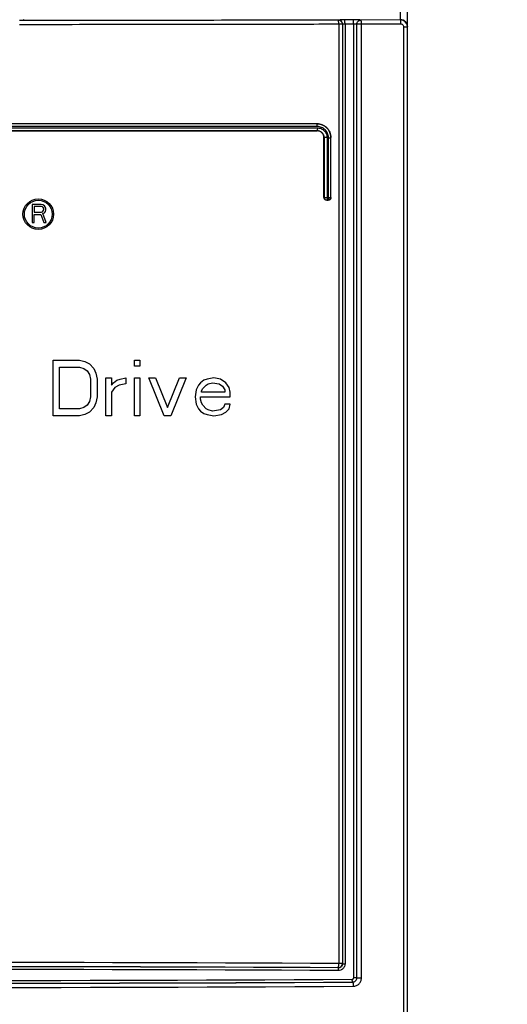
# Model space of a CAD drawing. Header units: millimetres. Extents: x 0 to 841, y 0 to 594.
# Tile 19 of 116: x 166 to 184, y 292 to 327. Entities that reach past the tile are written whole.
import ezdxf

# ---------------------------------------------------------------- set-up
doc = ezdxf.new("R2010")
doc.units = ezdxf.units.MM
doc.header["$LTSCALE"] = 46.255
doc.layers.get('0').update_dxf_attribs({"linetype": 'CONTINUOUS'})
doc.layers.add('CURVES', color=7, linetype='CONTINUOUS')
doc.layers.add('ROUNDS', color=7, linetype='CONTINUOUS')
doc.styles.get("Standard").update_dxf_attribs({"font": 'txt', "width": 0.8})
doc.dimstyles.new('DIMSTYLE_1', dxfattribs={"dimtxt": 3.5, "dimasz": 3.5, "dimexe": 0.18, "dimexo": 0.0625, "dimgap": 0.09, "dimtad": 1, "dimlfac": 2, "dimdsep": 46, "dimtxsty": 'STANDARD', "dimblk": '_FILLED', "dimblk1": '_FILLED', "dimblk2": '_FILLED', "dimcen": 0.09, "dimclrt": 5, "dimadec": 0, "dimazin": 0, "dimtol": 1, "dimtp": 0.3, "dimtm": 0.3, "dimtfac": 1, "dimtofl": 0, "dimtmove": 0, "dimatfit": 3, "dimldrblk": '_FILLED', "dimfxl": 1, "dimtolj": 1, "dimarcsym": 0})

# ---------------------------------------------------------------- blocks, each defined once
blk = doc.blocks.new('_FILLED')
at = {"color": 0, "linetype": 'BYBLOCK'}
blk.add_solid([(0, 0), (-1, 0.143), (-1, -0.143)], dxfattribs=at)
blk = doc.blocks.new('*D0')
at = {"color": 2, "linetype": 'CONTINUOUS'}
for p, q in [((201.598, 410.982), (209.399, 410.982)), ((209.399, 410.982), (211.274, 410.982)), ((210.274, 410.982), (210.274, 391.853)), ((210.274, 372.724), (210.274, 391.853)), ((210.274, 391.853), (210.274, 346.785)), ((178.705, 372.724), (209.399, 372.724)), ((209.399, 372.724), (211.274, 372.724))]:
    blk.add_line(p, q, dxfattribs=at)
at = {"color": 2, "linetype": 'CONTINUOUS', "xscale": 3.5, "yscale": 3.5, "zscale": 3.5}
for p, rotation in [((210.274, 410.982), 90), ((210.274, 372.724), 270)]:
    blk.add_blockref('_FILLED', p, dxfattribs=dict(at, rotation=rotation))
at = {"color": 5, "linetype": 'CONTINUOUS', "insert": (205.899, 366.385), "char_height": 3.5, "width": 44.8, "attachment_point": 3, "rotation": 90, "line_spacing_factor": 0.9}
blk.add_mtext('MIN 100\\PAIR SPACE OUTLET', dxfattribs=at)

msp = doc.modelspace()

# ---------------------------------------------------------------- linework, layer by layer
at = {"layer": 'CURVES', "color": 4, "linetype": 'CONTINUOUS'}
msp.add_line((180.0143, 289.7244), (180.0143, 372.2242), dxfattribs=at)
at = {"layer": 'CURVES', "color": 40, "linetype": 'CONTINUOUS'}
for p, q in [((166.8393, 320.4243), (166.5143, 320.4243)), ((166.5143, 320.4243), (166.5143, 319.7743)), ((166.8528, 320.3551), (166.5956, 320.3551)), ((166.5956, 320.3551), (166.5956, 320.1477)), ((166.907, 320.4104), (166.8393, 320.4243)), ((166.8935, 320.3413), (166.8528, 320.3551)), ((166.9206, 320.3136), (166.8935, 320.3413)), ((166.9612, 320.3689), (166.907, 320.4104)), ((167.0018, 320.3136), (166.9612, 320.3689)), ((166.5956, 320.1477), (166.8528, 320.1477)), ((166.5956, 320.0647), (166.8258, 320.0647)), ((166.5956, 319.7743), (166.5956, 320.0647)), ((166.8258, 320.0647), (166.9341, 319.7743)), ((166.8528, 320.1477), (166.8935, 320.1615)), ((166.8935, 320.1615), (166.9206, 320.1892)), ((166.907, 320.0924), (166.9612, 320.12)), ((167.0289, 319.7743), (166.907, 320.0924)), ((166.9341, 320.2721), (166.9206, 320.3136)), ((166.9206, 320.1892), (166.9341, 320.2307)), ((166.9341, 320.2307), (166.9341, 320.2721)), ((166.9612, 320.12), (167.0018, 320.1753)), ((167.0153, 320.2721), (167.0018, 320.3136)), ((167.0018, 320.1753), (167.0153, 320.2168)), ((167.0153, 320.2168), (167.0153, 320.2721)), ((166.5143, 319.7743), (166.5956, 319.7743)), ((166.9341, 319.7743), (167.0289, 319.7743)), ((167.2706, 314.8243), (168.2206, 314.8243)), ((167.2706, 312.8243), (167.2706, 314.8243)), ((168.2206, 314.8243), (168.4185, 314.7817)), ((168.4185, 314.7817), (168.5768, 314.6966)), ((168.5768, 314.6966), (168.7351, 314.5264)), ((170.1997, 314.8243), (170.3976, 314.8243)), ((170.1997, 314.6115), (170.1997, 314.8243)), ((170.3976, 314.8243), (170.3976, 314.6115)), ((167.5081, 314.5689), (168.2206, 314.5689)), ((167.5081, 313.0796), (167.5081, 314.5689)), ((168.2206, 314.5689), (168.3789, 314.5264)), ((168.3789, 314.5264), (168.4976, 314.4413)), ((168.4976, 314.4413), (168.5768, 314.3136)), ((168.7351, 314.5264), (168.8143, 314.3562)), ((168.8143, 314.3562), (168.8539, 314.1434)), ((170.3976, 314.6115), (170.1997, 314.6115)), ((168.5768, 314.3136), (168.6164, 314.1434)), ((168.6164, 314.1434), (168.6164, 313.5051)), ((168.8539, 314.1434), (168.8539, 313.5051)), ((169.1706, 314.186), (169.3685, 314.186)), ((169.1706, 312.8243), (169.1706, 314.186)), ((169.3685, 314.186), (169.3685, 313.9307)), ((169.3685, 313.9307), (169.4476, 314.0158)), ((169.4476, 314.0158), (169.5664, 314.1009)), ((169.5664, 314.1009), (169.6851, 314.1434)), ((169.8831, 313.9732), (169.6456, 313.9307)), ((169.6851, 314.1434), (169.8831, 314.186)), ((169.8831, 314.186), (169.8831, 313.9732)), ((170.1997, 314.186), (170.3976, 314.186)), ((170.1997, 312.8243), (170.1997, 314.186)), ((170.3976, 314.186), (170.3976, 312.8243)), ((170.7143, 314.186), (170.9518, 314.186)), ((171.2685, 312.8243), (170.7143, 314.186)), ((170.9518, 314.186), (171.3872, 313.1221)), ((171.3872, 313.1221), (171.8226, 314.186)), ((172.0601, 314.186), (171.506, 312.8243)), ((171.8226, 314.186), (172.0601, 314.186)), ((172.5747, 314.0158), (172.4956, 313.9307)), ((172.6935, 314.1009), (172.5747, 314.0158)), ((172.8122, 314.1434), (172.6935, 314.1009)), ((172.7726, 313.9307), (172.8518, 313.9732)), ((173.0497, 314.186), (172.8122, 314.1434)), ((172.8518, 313.9732), (173.0101, 314.0158)), ((173.0101, 314.0158), (173.2476, 313.9732)), ((173.2872, 314.1434), (173.0497, 314.186)), ((173.2476, 313.9732), (173.3664, 313.8881)), ((173.4851, 314.0158), (173.2872, 314.1434)), ((173.6039, 313.8455), (173.4851, 314.0158)), ((169.4872, 313.8455), (169.3685, 313.6753)), ((169.3685, 313.6753), (169.3685, 312.8243)), ((169.6456, 313.9307), (169.4872, 313.8455)), ((172.4164, 313.7604), (172.3768, 313.5051)), ((172.4956, 313.9307), (172.4164, 313.7604)), ((172.6143, 313.7179), (172.6539, 313.803)), ((172.6143, 313.6753), (172.6143, 313.7179)), ((173.4456, 313.6753), (172.6143, 313.6753)), ((172.6539, 313.803), (172.7726, 313.9307)), ((173.3664, 313.8881), (173.4456, 313.7604)), ((173.4456, 313.7604), (173.4456, 313.6753)), ((173.6435, 313.6753), (173.6039, 313.8455)), ((173.6435, 313.5051), (173.6435, 313.6753)), ((168.5768, 313.3349), (168.4976, 313.2072)), ((168.6164, 313.5051), (168.5768, 313.3349)), ((168.8143, 313.2924), (168.7351, 313.1221)), ((168.8539, 313.5051), (168.8143, 313.2924)), ((172.3768, 313.5051), (172.4164, 313.2498)), ((172.5747, 313.5051), (173.6435, 313.5051)), ((172.5747, 313.42), (172.5747, 313.5051)), ((172.6143, 313.2924), (172.5747, 313.42)), ((172.6539, 313.2072), (172.6143, 313.2924)), ((168.2206, 313.0796), (167.5081, 313.0796)), ((168.3789, 313.1221), (168.2206, 313.0796)), ((168.4976, 313.2072), (168.3789, 313.1221)), ((168.5768, 312.9519), (168.4185, 312.8668)), ((168.7351, 313.1221), (168.5768, 312.9519)), ((172.4164, 313.2498), (172.4956, 313.0796)), ((172.4956, 313.0796), (172.5747, 312.9945)), ((172.5747, 312.9945), (172.6935, 312.9094)), ((172.7726, 313.0796), (172.6539, 313.2072)), ((172.6935, 312.9094), (172.8122, 312.8668)), ((172.8518, 313.037), (172.7726, 313.0796)), ((173.0101, 312.9945), (172.8518, 313.037)), ((173.2872, 313.037), (173.0101, 312.9945)), ((173.406, 313.1221), (173.2872, 313.037)), ((173.3268, 312.8668), (173.4851, 312.9519)), ((173.4456, 313.2498), (173.406, 313.1221)), ((173.6435, 313.2498), (173.4456, 313.2498)), ((173.4851, 312.9519), (173.6039, 313.0796)), ((173.6039, 313.0796), (173.6435, 313.2498)), ((168.2206, 312.8243), (167.2706, 312.8243)), ((168.4185, 312.8668), (168.2206, 312.8243)), ((169.3685, 312.8243), (169.1706, 312.8243)), ((170.3976, 312.8243), (170.1997, 312.8243)), ((171.506, 312.8243), (171.2685, 312.8243)), ((172.8122, 312.8668), (173.0497, 312.8243)), ((173.0497, 312.8243), (173.3268, 312.8668))]:
    msp.add_line(p, q, dxfattribs=at)
for radius in [0.55, 0.5]:
    msp.add_circle((166.7393, 320.0743), radius, dxfattribs=at)
at = {"layer": 'ROUNDS', "color": 7, "linetype": 'CONTINUOUS'}
for p, q in [((180.0143, 289.7244), (180.0143, 372.2242)), ((166.2153, 327.0558), (166.2338, 327.0743)), ((176.7644, 323.3243), (145.7642, 323.3243)), ((145.7643, 323.0743), (176.7643, 323.0743)), ((177.0143, 320.6745), (177.0143, 322.8238)), ((177.2643, 320.6741), (177.2643, 322.8253)), ((177.1143, 320.5743), (177.1643, 320.5743))]:
    msp.add_line(p, q, dxfattribs=at)
at = {"layer": 'ROUNDS', "color": 9, "linetype": 'CONTINUOUS'}
for p, q in [((179.7643, 327.0549), (179.7643, 327.421)), ((177.5331, 327.0516), (177.5291, 327.05)), ((177.679, 326.9), (177.5466, 326.9)), ((177.5466, 326.9), (177.5466, 293.1345)), ((177.683, 326.9016), (177.679, 326.9)), ((177.679, 326.9), (177.679, 293.1345)), ((177.683, 326.9016), (177.683, 293.1305)), ((178.064, 327.0564), (177.7533, 327.0557)), ((178.0821, 326.9064), (177.7711, 326.9058)), ((177.7711, 326.9058), (177.7711, 293.1305)), ((178.0821, 292.6194), (178.0821, 326.9064)), ((178.1954, 326.9017), (178.194, 326.9023)), ((178.194, 292.6194), (178.194, 326.9023)), ((178.3635, 326.9017), (178.1954, 326.9017)), ((178.1954, 292.6181), (178.1954, 326.9017)), ((178.3452, 327.0517), (178.3439, 327.0523)), ((179.7643, 327.0549), (178.3452, 327.0517)), ((179.7842, 326.9049), (178.3635, 326.9017)), ((178.3635, 292.6181), (178.3635, 326.9017)), ((179.8843, 326.8051), (180.0143, 326.8051)), ((179.8843, 291.0664), (179.8843, 326.8051)), ((145.7516, 323.176), (176.777, 323.176)), ((176.7734, 323.2225), (145.7552, 323.2225)), ((176.7626, 323.3225), (145.766, 323.3225)), ((176.7626, 323.3225), (176.7644, 323.3243)), ((145.7625, 323.0761), (176.7661, 323.0761)), ((176.7643, 323.0743), (176.7661, 323.0761)), ((177.0143, 322.8238), (177.0159, 322.8254)), ((177.1272, 322.8254), (177.0159, 322.8254)), ((177.0159, 322.8254), (177.0159, 320.676)), ((177.1272, 322.8254), (177.1272, 320.676)), ((177.1737, 322.8233), (177.2623, 322.8233)), ((177.1737, 320.676), (177.1737, 322.8233)), ((177.2623, 322.8233), (177.2643, 322.8253)), ((177.2623, 320.676), (177.2623, 322.8233)), ((177.0143, 320.6745), (177.0159, 320.676)), ((177.0159, 320.676), (177.2623, 320.676)), ((177.1143, 320.5743), (177.1161, 320.5761)), ((177.1161, 320.5761), (177.1625, 320.5761)), ((177.1625, 320.5761), (177.1643, 320.5743)), ((177.2623, 320.676), (177.2643, 320.6741)), ((177.679, 293.1345), (177.5466, 293.1345)), ((177.683, 293.1305), (177.679, 293.1345)), ((177.683, 293.1305), (177.7711, 293.1305)), ((177.5318, 292.9819), (177.5291, 292.9846)), ((178.0471, 292.4666), (178.0444, 292.4693)), ((178.194, 292.6194), (178.0821, 292.6194)), ((178.1954, 292.6181), (178.194, 292.6194)), ((178.1954, 292.6181), (178.3635, 292.6181))]:
    msp.add_line(p, q, dxfattribs=at)
at = {"layer": 'ROUNDS', "color": 7, "linetype": 'CONTINUOUS'}
for centre, radius, start, end in [((179.7646, 326.8052), 0.2497, 4.72846, 90.06525), ((179.7645, 326.8052), 0.2498, 4.29498, 4.73339), ((179.7642, 326.8051), 0.2501, 0.0012, 4.29442)]:
    msp.add_arc(centre, radius, start, end, dxfattribs=at)
at = {"layer": 'ROUNDS', "color": 9, "linetype": 'CONTINUOUS'}
for centre, radius, start, end in [((177.1159, 320.6761), 0.1, 180.02105, 270.09292), ((177.1623, 320.6761), 0.1, 270.13524, 359.97907), ((161.2643, -2905.92), 3199.0958, 89.7083836, 90.2916164), ((177.5288, 293.1348), 0.1502, 270.12903, 359.87097), ((161.2643, -2898.068), 3191.0914, 89.7079171, 90.2920829), ((161.2643, -2899.2179), 3192.2439, 89.7080708, 90.2919292), ((161.2643, -2893.6044), 3186.5278, 89.707708, 90.292292), ((161.2643, 3483.9622), 3191.5397, 269.6987075, 270.3012925), ((161.2643, 3482.8192), 3190.394, 269.6986471, 270.3013529), ((161.2643, 3478.3565), 3185.8314, 269.6984314, 270.3015686), ((161.2643, 3490.6623), 3198.3896, 269.6990303, 270.3009697)]:
    msp.add_arc(centre, radius, start, end, dxfattribs=at)
at = {"layer": 'ROUNDS', "color": 7, "linetype": 'CONTINUOUS'}
msp.add_ellipse((166.0654, 327.0559), major_axis=(0.15, 0), ratio=0.0174551, start_param=-1.5361623, end_param=-0.0174533, dxfattribs=at)
for points, knots in [([(179.7643, 327.0743), (179.7969, 327.0743), (179.8628, 327.0612), (179.9459, 327.0053), (180.0014, 326.9221), (180.0143, 326.8564), (180.0143, 326.8239)], [0, 0, 0, 0, 0.2503377, 0.5004765, 0.7503362, 1, 1, 1, 1]), ([(176.7644, 323.3243), (176.7969, 323.3243), (176.8622, 323.3179), (176.9563, 323.2896), (177.0432, 323.2434), (177.1195, 323.1812), (177.1823, 323.1051), (177.229, 323.0182), (177.2578, 322.9237), (177.2643, 322.8581), (177.2643, 322.8253)], [0, 0, 0, 0, 0.1246349, 0.2493168, 0.3740966, 0.4990117, 0.6240787, 0.74929, 0.8746141, 1, 1, 1, 1]), ([(177.0143, 322.8238), (177.0143, 322.8564), (177.0012, 322.9224), (176.9455, 323.0056), (176.8625, 323.0612), (176.7968, 323.0743), (176.7643, 323.0743)], [0, 0, 0, 0, 0.2507011, 0.5009872, 0.7506931, 1, 1, 1, 1]), ([(177.1143, 320.5743), (177.1013, 320.5743), (177.0751, 320.5795), (177.0418, 320.6017), (177.0195, 320.635), (177.0143, 320.6614), (177.0143, 320.6745)], [0, 0, 0, 0, 0.2492731, 0.4989767, 0.7492786, 1, 1, 1, 1]), ([(177.2643, 320.6741), (177.2643, 320.661), (177.2591, 320.6347), (177.2367, 320.6015), (177.2035, 320.5794), (177.1773, 320.5743), (177.1643, 320.5743)], [0, 0, 0, 0, 0.2507223, 0.5010112, 0.7507067, 1, 1, 1, 1])]:
    msp.add_open_spline(points, degree=3, knots=knots, dxfattribs=at)
at = {"layer": 'ROUNDS', "color": 9, "linetype": 'CONTINUOUS'}
for points, knots in [([(177.5291, 327.05), (176.5761, 327.0481), (172.7545, 327.0409), (168.9329, 327.0366), (166.0642, 327.0349)], [0, 0, 0, 0, 0.2493643, 1, 1, 1, 1]), ([(177.5466, 326.9), (176.5926, 326.8981), (172.7668, 326.891), (168.9411, 326.8866), (166.0693, 326.8849)], [0, 0, 0, 0, 0.2493643, 1, 1, 1, 1]), ([(177.679, 326.9), (177.679, 326.9195), (177.6711, 326.9589), (177.6378, 327.0088), (177.588, 327.0422), (177.5486, 327.05), (177.5291, 327.05)], [0, 0, 0, 0, 0.2500666, 0.5001305, 0.750118, 1, 1, 1, 1]), ([(177.5466, 326.9), (177.5465, 326.919), (177.5459, 326.9465), (177.5437, 326.9816), (177.5416, 327.0039), (177.5391, 327.0224), (177.5364, 327.0363), (177.5337, 327.0449), (177.5312, 327.0489), (177.5298, 327.0499), (177.5291, 327.05)], [0, 0, 0, 0, 0.3719833, 0.5407158, 0.6894835, 0.8129043, 0.9067169, 0.9683136, 0.9872727, 1, 1, 1, 1]), ([(177.7533, 327.0557), (177.739, 327.0557), (177.711, 327.0556), (177.6707, 327.0553), (177.6338, 327.0549), (177.6015, 327.0544), (177.5779, 327.0539), (177.5621, 327.0535), (177.5528, 327.0531), (177.5452, 327.0528), (177.5395, 327.0524), (177.5357, 327.0521), (177.5337, 327.0518), (177.5331, 327.0516)], [0, 0, 0, 0, 0.195326, 0.3804649, 0.5496901, 0.6977717, 0.820136, 0.8704604, 0.9130103, 0.9474595, 0.9735473, 0.991087, 1, 1, 1, 1]), ([(177.683, 326.9016), (177.6829, 326.9211), (177.6751, 326.9605), (177.6418, 327.0104), (177.592, 327.0438), (177.5526, 327.0516), (177.5331, 327.0516)], [0, 0, 0, 0, 0.2500666, 0.5001305, 0.750118, 1, 1, 1, 1]), ([(177.7711, 326.9058), (177.7653, 326.9057), (177.7541, 326.9056), (177.738, 326.9054), (177.7232, 326.905), (177.7103, 326.9045), (177.6996, 326.9039), (177.6923, 326.9033), (177.6878, 326.9028), (177.6855, 326.9025), (177.684, 326.9021), (177.6832, 326.9018), (177.683, 326.9016)], [0, 0, 0, 0, 0.1949426, 0.3797154, 0.5486097, 0.6964235, 0.8186245, 0.9115027, 0.9460535, 0.9723462, 0.9902676, 1, 1, 1, 1]), ([(177.7711, 326.9058), (177.771, 326.9247), (177.7704, 326.9522), (177.7682, 326.9873), (177.766, 327.0096), (177.7635, 327.0281), (177.7607, 327.042), (177.758, 327.0506), (177.7554, 327.0547), (177.754, 327.0556), (177.7533, 327.0557)], [0, 0, 0, 0, 0.3717967, 0.5404535, 0.6891667, 0.8125627, 0.9063926, 0.9680745, 0.9871254, 1, 1, 1, 1]), ([(178.3439, 327.0523), (178.3431, 327.0526), (178.3405, 327.0528), (178.3355, 327.0533), (178.3279, 327.0536), (178.3178, 327.054), (178.3054, 327.0544), (178.2844, 327.0549), (178.2535, 327.0555), (178.2117, 327.0559), (178.1649, 327.0563), (178.1151, 327.0564), (178.0812, 327.0564), (178.064, 327.0564)], [0, 0, 0, 0, 0.0088757, 0.0270351, 0.0543383, 0.0905091, 0.1351698, 0.1878502, 0.3149651, 0.4664907, 0.6360255, 0.8164046, 1, 1, 1, 1]), ([(178.0821, 326.9064), (178.082, 326.9254), (178.0814, 326.9529), (178.0791, 326.9879), (178.077, 327.0103), (178.0744, 327.0287), (178.0714, 327.0429), (178.0687, 327.0515), (178.0656, 327.0562), (178.064, 327.0564)], [0, 0, 0, 0, 0.3718442, 0.5405338, 0.6892907, 0.8127478, 0.9066683, 0.9684997, 1, 1, 1, 1]), ([(178.194, 326.9023), (178.1938, 326.9025), (178.1927, 326.9028), (178.1907, 326.9033), (178.1876, 326.9036), (178.1836, 326.904), (178.1786, 326.9044), (178.1703, 326.9049), (178.1579, 326.9055), (178.1412, 326.906), (178.1224, 326.9063), (178.1025, 326.9065), (178.0889, 326.9065), (178.0821, 326.9064)], [0, 0, 0, 0, 0.0095766, 0.0280426, 0.0555003, 0.0917381, 0.1364064, 0.1890514, 0.3160063, 0.4673022, 0.6365747, 0.8166799, 1, 1, 1, 1]), ([(178.194, 326.9023), (178.194, 326.9218), (178.2019, 326.9612), (178.2352, 327.011), (178.285, 327.0444), (178.3244, 327.0522), (178.3439, 327.0523)], [0, 0, 0, 0, 0.2500666, 0.5001305, 0.750118, 1, 1, 1, 1]), ([(178.1954, 326.9017), (178.1954, 326.9212), (178.2032, 326.9607), (178.2365, 327.0105), (178.2863, 327.0439), (178.3257, 327.0517), (178.3452, 327.0517)], [0, 0, 0, 0, 0.2500666, 0.5001305, 0.750118, 1, 1, 1, 1]), ([(178.3635, 326.9017), (178.3635, 326.9207), (178.3628, 326.9482), (178.3606, 326.9833), (178.3583, 327.0056), (178.3558, 327.024), (178.3527, 327.0382), (178.35, 327.0469), (178.3468, 327.0515), (178.3452, 327.0517)], [0, 0, 0, 0, 0.3716655, 0.5402828, 0.6889878, 0.8124218, 0.9063598, 0.9682745, 1, 1, 1, 1]), ([(179.7842, 326.9049), (179.7841, 326.9239), (179.7834, 326.9514), (179.7809, 326.9864), (179.7786, 327.0088), (179.7757, 327.0273), (179.7729, 327.0399), (179.7702, 327.0475), (179.7682, 327.0518), (179.766, 327.0547), (179.7643, 327.0549)], [0, 0, 0, 0, 0.3705577, 0.5387262, 0.6871072, 0.8103923, 0.9044295, 0.9396666, 0.9669511, 1, 1, 1, 1]), ([(179.8843, 326.8051), (179.8843, 326.8182), (179.879, 326.8446), (179.8566, 326.8778), (179.8233, 326.8999), (179.7971, 326.9049), (179.7842, 326.9049)], [0, 0, 0, 0, 0.2509903, 0.5013872, 0.7509698, 1, 1, 1, 1]), ([(177.2623, 322.8233), (177.2623, 322.856), (177.2558, 322.9216), (177.2271, 323.016), (177.1805, 323.1029), (177.1178, 323.179), (177.0416, 323.2413), (176.9547, 323.2876), (176.8605, 323.316), (176.7952, 323.3225), (176.7626, 323.3225)], [0, 0, 0, 0, 0.1252348, 0.2504268, 0.3755478, 0.5005818, 0.6255265, 0.750394, 0.8752081, 1, 1, 1, 1]), ([(176.7734, 323.2225), (176.7734, 323.2351), (176.7731, 323.2535), (176.7718, 323.2768), (176.7704, 323.2918), (176.7689, 323.304), (176.7671, 323.3135), (176.7655, 323.3191), (176.7636, 323.3223), (176.7626, 323.3225)], [0, 0, 0, 0, 0.372824, 0.5419036, 0.6909386, 0.8145187, 0.908344, 0.9697288, 1, 1, 1, 1]), ([(176.777, 323.176), (176.777, 323.1634), (176.7766, 323.1451), (176.7753, 323.1217), (176.774, 323.1068), (176.7725, 323.0945), (176.7706, 323.0851), (176.769, 323.0794), (176.7671, 323.0762), (176.7661, 323.0761)], [0, 0, 0, 0, 0.3728215, 0.5419001, 0.6909344, 0.8145142, 0.9083398, 0.9697256, 1, 1, 1, 1]), ([(177.1737, 322.8233), (177.1737, 322.8495), (177.1685, 322.9021), (177.1454, 322.9777), (177.108, 323.0473), (177.0577, 323.1081), (176.9966, 323.1579), (176.927, 323.1947), (176.8517, 323.2174), (176.7995, 323.2225), (176.7734, 323.2225)], [0, 0, 0, 0, 0.1253831, 0.2507052, 0.3759158, 0.5009834, 0.6259002, 0.750682, 0.8753652, 1, 1, 1, 1]), ([(176.777, 323.176), (176.7998, 323.176), (176.8456, 323.1715), (176.9334, 323.145), (177.0309, 323.08), (177.0959, 322.9825), (177.1226, 322.8944), (177.1272, 322.8484), (177.1272, 322.8254)], [0, 0, 0, 0, 0.1249301, 0.2499118, 0.4990125, 0.748691, 0.8743157, 1, 1, 1, 1]), ([(176.7661, 323.0761), (176.7985, 323.076), (176.8641, 323.063), (176.947, 323.0074), (177.0028, 322.9241), (177.0159, 322.8581), (177.0159, 322.8254)], [0, 0, 0, 0, 0.248812, 0.4982491, 0.7487158, 1, 1, 1, 1]), ([(177.1272, 320.676), (177.1272, 320.6634), (177.1268, 320.6451), (177.1255, 320.6217), (177.1241, 320.6068), (177.1226, 320.5945), (177.1207, 320.5851), (177.119, 320.5794), (177.1171, 320.5762), (177.1161, 320.5761)], [0, 0, 0, 0, 0.3725805, 0.5415612, 0.6905246, 0.8140721, 0.9079201, 0.9694174, 1, 1, 1, 1]), ([(177.1737, 320.676), (177.1737, 320.6634), (177.1733, 320.6451), (177.1719, 320.6217), (177.1706, 320.6068), (177.169, 320.5945), (177.1672, 320.5851), (177.1655, 320.5794), (177.1636, 320.5762), (177.1625, 320.5761)], [0, 0, 0, 0, 0.3725478, 0.5415152, 0.690469, 0.814012, 0.9078627, 0.9693739, 1, 1, 1, 1]), ([(177.7711, 293.1305), (177.7711, 293.0979), (177.7579, 293.032), (177.7017, 292.9491), (177.6182, 292.8943), (177.5526, 292.8818), (177.5202, 292.882)], [0, 0, 0, 0, 0.2507622, 0.501053, 0.7507235, 1, 1, 1, 1]), ([(177.5291, 292.9846), (177.5298, 292.9848), (177.5311, 292.9861), (177.5336, 292.9905), (177.5362, 292.9993), (177.539, 293.0134), (177.5415, 293.0319), (177.5436, 293.0541), (177.5458, 293.0887), (177.5465, 293.1158), (177.5466, 293.1345)], [0, 0, 0, 0, 0.0138708, 0.0343861, 0.0986789, 0.1940535, 0.3178318, 0.4658556, 0.6329393, 1, 1, 1, 1]), ([(177.683, 293.1305), (177.683, 293.1107), (177.675, 293.0709), (177.6408, 293.0212), (177.5904, 292.9889), (177.5511, 292.9817), (177.5318, 292.9819)], [0, 0, 0, 0, 0.2525199, 0.5037657, 0.7527771, 1, 1, 1, 1]), ([(177.5318, 292.9819), (177.5314, 292.9817), (177.5305, 292.9809), (177.5288, 292.978), (177.5271, 292.9721), (177.5252, 292.9627), (177.5236, 292.9504), (177.5222, 292.9356), (177.5207, 292.9125), (177.5202, 292.8944), (177.5202, 292.882)], [0, 0, 0, 0, 0.0138749, 0.0343933, 0.0986886, 0.1940636, 0.3178411, 0.4658634, 0.6329447, 1, 1, 1, 1]), ([(178.0324, 292.5692), (178.0389, 292.5692), (178.052, 292.5719), (178.0685, 292.5831), (178.0795, 292.5998), (178.0821, 292.6129), (178.0821, 292.6194)], [0, 0, 0, 0, 0.249164, 0.4988245, 0.7491728, 1, 1, 1, 1]), ([(178.0444, 292.4693), (178.0433, 292.4697), (178.0415, 292.4729), (178.0396, 292.479), (178.0376, 292.4885), (178.0359, 292.5008), (178.0345, 292.5156), (178.033, 292.5387), (178.0325, 292.5568), (178.0324, 292.5692)], [0, 0, 0, 0, 0.034312, 0.098796, 0.1942552, 0.3180549, 0.4660579, 0.6330909, 1, 1, 1, 1]), ([(178.0444, 292.4693), (178.0639, 292.4694), (178.1032, 292.4773), (178.1529, 292.5107), (178.1862, 292.5605), (178.194, 292.5999), (178.194, 292.6194)], [0, 0, 0, 0, 0.2497048, 0.4996792, 0.7498416, 1, 1, 1, 1]), ([(178.0471, 292.4666), (178.0664, 292.4668), (178.1055, 292.475), (178.1547, 292.5087), (178.1877, 292.5588), (178.1954, 292.5984), (178.1954, 292.6181)], [0, 0, 0, 0, 0.2481939, 0.4970374, 0.7476119, 1, 1, 1, 1]), ([(178.0471, 292.4666), (178.0478, 292.4664), (178.0491, 292.4651), (178.0517, 292.4608), (178.0544, 292.4519), (178.0573, 292.4378), (178.0598, 292.4193), (178.062, 292.3971), (178.0643, 292.3625), (178.065, 292.3354), (178.0651, 292.3168)], [0, 0, 0, 0, 0.014132, 0.0348104, 0.09926, 0.1946696, 0.3184055, 0.4663321, 0.6332792, 1, 1, 1, 1]), ([(178.0651, 292.3168), (178.1039, 292.317), (178.1824, 292.333), (178.2816, 292.4001), (178.348, 292.5), (178.3635, 292.579), (178.3635, 292.6181)], [0, 0, 0, 0, 0.2491743, 0.4988289, 0.7491712, 1, 1, 1, 1])]:
    msp.add_open_spline(points, degree=3, knots=knots, dxfattribs=at)

# ---------------------------------------------------------------- dimensions: what is measured, and where the dimension line sits
at = {"color": 2, "linetype": 'CONTINUOUS'}
dim = msp.add_linear_dim(base=(210.2736, 410.9821), p1=(178.705, 372.7243), p2=(201.5979, 410.9821), angle=90, text='MIN 100\\PAIR SPACE OUTLET', dimstyle='DIMSTYLE_1', dxfattribs=at)
dim.commit()
dim.dimension.update_dxf_attribs({"geometry": '*D0', "text_midpoint": (224.7015, 315.198), "dimtype": 160})

doc.saveas('drawing.dxf')
